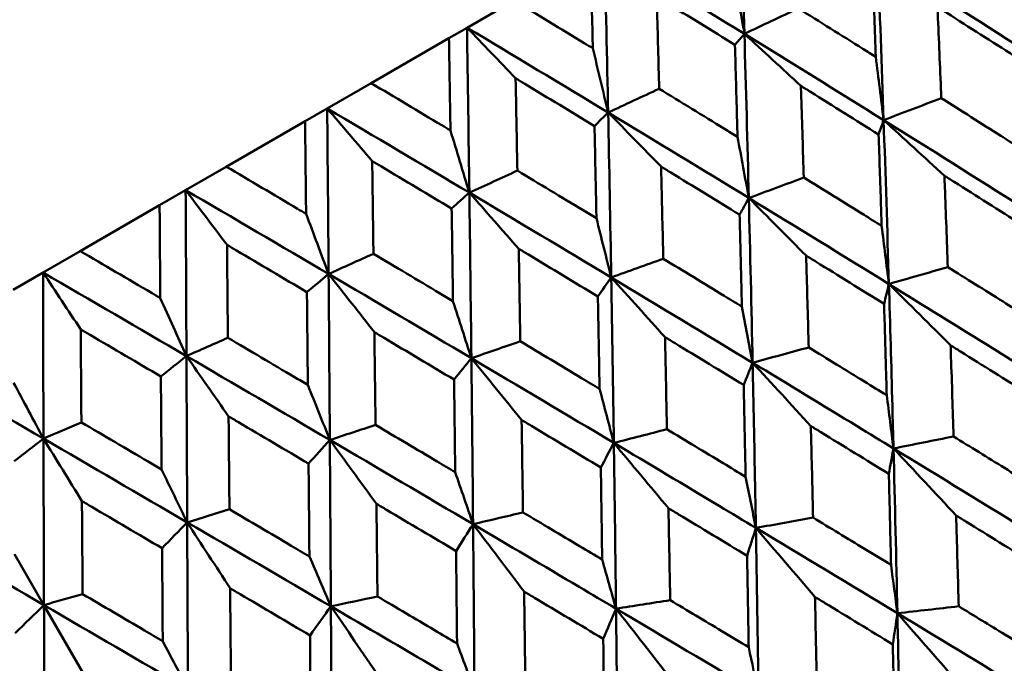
# Model space of a CAD drawing. Header units: millimetres. Extents: x 626 to 2725, y 57 to 2097.
# Tile 55 of 133: x 895.73 to 903.02, y 270.25 to 275.02. Entities that reach past the tile are written whole.
import ezdxf

# ---------------------------------------------------------------- set-up
doc = ezdxf.new("R2010")
doc.units = ezdxf.units.MM
doc.header["$LTSCALE"] = 10
doc.layers.add('Widoczne (ISO)', color=7, linetype='Continuous', lineweight=50)

msp = doc.modelspace()

# ---------------------------------------------------------------- linework, layer by layer
at = {"layer": 'Widoczne (ISO)'}
for p, q in [((899.0425, 274.9573), (899.3909, 275.1584)), ((898.9086, 274.88), (899.0425, 274.9573)), ((898.9086, 274.88), (898.3325, 274.5473)), ((901.0964, 274.9119), (901.0261, 274.8293)), ((898.0072, 274.3595), (898.3325, 274.5473)), ((897.8434, 274.265), (898.0072, 274.3595)), ((897.8434, 274.265), (897.2604, 273.9283)), ((896.9593, 273.7545), (897.2604, 273.9283)), ((896.7664, 273.6431), (896.9593, 273.7545)), ((896.7664, 273.6431), (896.1787, 273.3038)), ((895.9031, 273.1447), (896.1787, 273.3038)), ((895.6817, 273.0169), (895.9031, 273.1447)), ((895.6932, 271.0596), (895.9102, 270.6837)), ((896.201, 270.1799), (895.9102, 270.6837))]:
    msp.add_line(p, q, dxfattribs=at)
msp.add_circle((880.3266, 297.6753), 50, dxfattribs=at)
for points in [[(901.0595, 276.1217), (901.0725, 275.7191), (901.0848, 275.3158), (901.0964, 274.9119)], [(900.0613, 275.5454), (900.4072, 275.335), (900.7523, 275.1238), (901.0964, 274.9119)], [(900.0613, 275.5454), (900.0706, 275.1407), (900.0793, 274.7353), (900.0874, 274.3293)], [(902.0828, 275.4814), (902.0985, 275.0793), (902.1133, 274.6764), (902.1272, 274.2731)], [(902.0828, 275.4814), (902.4233, 275.2668), (902.7627, 275.0514), (903.1009, 274.8352)], [(901.0087, 275.4024), (901.0381, 275.2387), (901.0674, 275.0752), (901.0964, 274.9119)], [(901.0964, 274.9119), (901.2293, 274.9746), (901.3621, 275.0373), (901.495, 275.1)], [(899.0425, 274.9573), (899.3915, 274.7486), (899.7398, 274.5393), (900.0874, 274.3293)], [(899.4023, 274.5828), (899.2822, 274.708), (899.1623, 274.8328), (899.0425, 274.9573)], [(899.0425, 274.9573), (899.0487, 274.5507), (899.0544, 274.1436), (899.0598, 273.7361)], [(901.5143, 274.5266), (901.3749, 274.6555), (901.2356, 274.7839), (901.0964, 274.9119)], [(901.0964, 274.9119), (901.108, 274.5074), (901.1188, 274.1023), (901.129, 273.6967)], [(901.0964, 274.9119), (901.441, 274.6996), (901.7846, 274.4867), (902.1272, 274.2731)], [(899.9738, 274.8049), (900.0119, 274.6462), (900.0497, 274.4876), (900.0874, 274.3293)], [(902.0693, 274.7408), (902.0888, 274.5847), (902.1081, 274.4288), (902.1272, 274.2731)], [(900.0874, 274.3293), (900.2133, 274.388), (900.3392, 274.4467), (900.4651, 274.5054)], [(902.1272, 274.2731), (902.2696, 274.3272), (902.4119, 274.3814), (902.5543, 274.4355)], [(898.0072, 274.3595), (898.3586, 274.1523), (898.7095, 273.9444), (899.0598, 273.7361)], [(898.3404, 273.9697), (898.2292, 274.1), (898.1181, 274.23), (898.0072, 274.3595)], [(898.0072, 274.3595), (898.0109, 273.9515), (898.0144, 273.5431), (898.0177, 273.1344)], [(900.0874, 274.3293), (900.0538, 274.2959), (900.0202, 274.2625), (899.9865, 274.2291)], [(900.4795, 273.9291), (900.3487, 274.063), (900.218, 274.1964), (900.0874, 274.3293)], [(900.0874, 274.3293), (900.0955, 273.9229), (900.1031, 273.5159), (900.1102, 273.1085)], [(900.0874, 274.3293), (900.4354, 274.1191), (900.7826, 273.9082), (901.129, 273.6967)], [(902.1272, 274.2731), (902.1148, 274.2378), (902.1023, 274.2026), (902.0898, 274.1673)], [(902.5771, 273.8612), (902.4271, 273.999), (902.2771, 274.1363), (902.1272, 274.2731)], [(902.1272, 274.2731), (902.1411, 273.8692), (902.1542, 273.4648), (902.1663, 273.0599)], [(902.1272, 274.2731), (902.4702, 274.0592), (902.8121, 273.8446), (903.1529, 273.6295)], [(898.9199, 274.1964), (898.9667, 274.0428), (899.0134, 273.8893), (899.0598, 273.7361)], [(901.0455, 274.1497), (901.0735, 273.9985), (901.1013, 273.8475), (901.129, 273.6967)], [(899.0598, 273.7361), (899.1783, 273.7905), (899.2967, 273.8449), (899.4152, 273.8992)], [(901.129, 273.6967), (901.2646, 273.747), (901.4003, 273.7973), (901.536, 273.8476)], [(896.9593, 273.7545), (897.3125, 273.5483), (897.6653, 273.3416), (898.0177, 273.1344)], [(897.2657, 273.3492), (897.1634, 273.4847), (897.0613, 273.6198), (896.9593, 273.7545)], [(896.9593, 273.7545), (896.9613, 273.3456), (896.9633, 272.9362), (896.9652, 272.5267)], [(899.0598, 273.7361), (899.0162, 273.6969), (898.9725, 273.6577), (898.9288, 273.6185)], [(899.4256, 273.3206), (899.3035, 273.4595), (899.1816, 273.598), (899.0598, 273.7361)], [(899.0598, 273.7361), (899.0652, 273.328), (899.0702, 272.9195), (899.0748, 272.5107)], [(899.0598, 273.7361), (899.4106, 273.5274), (899.7607, 273.3182), (900.1102, 273.1085)], [(901.129, 273.6967), (901.1063, 273.6556), (901.0836, 273.6144), (901.0609, 273.5733)], [(901.5534, 273.2701), (901.4118, 273.4128), (901.2703, 273.555), (901.129, 273.6967)], [(901.129, 273.6967), (901.1391, 273.2907), (901.1486, 272.8842), (901.1573, 272.4773)], [(901.129, 273.6967), (901.4757, 273.485), (901.8215, 273.2727), (902.1663, 273.0599)], [(897.8511, 273.5793), (897.9068, 273.4308), (897.9623, 273.2825), (898.0177, 273.1344)], [(900.0006, 273.5465), (900.0373, 273.4003), (900.0738, 273.2543), (900.1102, 273.1085)], [(902.1125, 273.4904), (902.1306, 273.3468), (902.1486, 273.2033), (902.1663, 273.0599)], [(898.0177, 273.1344), (898.1283, 273.1842), (898.2388, 273.2341), (898.3494, 273.2839)], [(900.1102, 273.1085), (900.2386, 273.1546), (900.3671, 273.2008), (900.4956, 273.2469)], [(902.1663, 273.0599), (902.3117, 273.1017), (902.4571, 273.1435), (902.6025, 273.1853)], [(895.9031, 273.1447), (896.2574, 272.9391), (896.6114, 272.7331), (896.9652, 272.5267)], [(896.1824, 272.7238), (896.0891, 272.8645), (895.996, 273.0048), (895.9031, 273.1447)], [(895.9031, 273.1447), (895.9041, 272.7352), (895.9052, 272.3253), (895.9063, 271.9154)], [(898.0177, 273.1344), (897.9642, 273.0895), (897.9107, 273.0446), (897.8572, 272.9997)], [(898.3567, 272.7035), (898.2436, 272.8476), (898.1305, 272.9912), (898.0177, 273.1344)], [(898.0177, 273.1344), (898.021, 272.7251), (898.024, 272.3155), (898.0269, 271.9057)], [(898.0177, 273.1344), (898.3705, 272.9269), (898.7229, 272.719), (899.0748, 272.5107)], [(900.1102, 273.1085), (900.0773, 273.0615), (900.0445, 273.0145), (900.0117, 272.9675)], [(900.5085, 272.6668), (900.3756, 272.8145), (900.2428, 272.9618), (900.1102, 273.1085)], [(900.1102, 273.1085), (900.1172, 272.7007), (900.1237, 272.2925), (900.1296, 271.884)], [(900.1102, 273.1085), (900.46, 272.8986), (900.809, 272.6882), (901.1573, 272.4773)], [(902.1663, 273.0599), (902.1544, 273.0109), (902.1425, 272.9619), (902.1305, 272.9128)], [(902.623, 272.6063), (902.4707, 272.7581), (902.3185, 272.9093), (902.1663, 273.0599)], [(896.7716, 272.9561), (896.8362, 272.8127), (896.9008, 272.6696), (896.9652, 272.5267)], [(898.9387, 272.9334), (898.9842, 272.7923), (899.0296, 272.6514), (899.0748, 272.5107)], [(901.0777, 272.893), (901.1043, 272.7543), (901.1309, 272.6157), (901.1573, 272.4773)], [(896.9652, 272.5267), (897.0674, 272.5718), (897.1697, 272.6168), (897.272, 272.6619)], [(899.0748, 272.5107), (899.1956, 272.5524), (899.3164, 272.5941), (899.4372, 272.6358)], [(901.1573, 272.4773), (901.2957, 272.5151), (901.4342, 272.5529), (901.5726, 272.5907)], [(894.8428, 272.5325), (895.1973, 272.3271), (895.5519, 272.1214), (895.9063, 271.9154)], [(896.9652, 272.5267), (896.902, 272.4763), (896.8389, 272.4258), (896.7758, 272.3754)], [(897.2772, 272.0803), (897.173, 272.2295), (897.069, 272.3783), (896.9652, 272.5267)], [(896.9652, 272.5267), (896.967, 272.1166), (896.9689, 271.7063), (896.9706, 271.2959)], [(896.9652, 272.5267), (897.3194, 272.32), (897.6733, 272.113), (898.0269, 271.9057)], [(899.0748, 272.5107), (899.032, 272.458), (898.9892, 272.4053), (898.9465, 272.3525)], [(899.4466, 272.0537), (899.3225, 272.2065), (899.1985, 272.3589), (899.0748, 272.5107)], [(899.0748, 272.5107), (899.0793, 272.1015), (899.0835, 271.692), (899.0874, 271.2823)], [(899.0748, 272.5107), (899.427, 272.3022), (899.7786, 272.0933), (900.1296, 271.884)], [(901.1573, 272.4773), (901.1352, 272.4224), (901.1131, 272.3675), (901.0909, 272.3126)], [(901.5882, 272.0088), (901.4444, 272.1655), (901.3008, 272.3217), (901.1573, 272.4773)], [(895.6856, 272.3291), (895.7593, 272.191), (895.8329, 272.0531), (895.9063, 271.9154)], [(897.864, 272.3129), (897.9184, 272.177), (897.9727, 272.0412), (898.0269, 271.9057)], [(900.0238, 272.2845), (900.0592, 272.1508), (900.0944, 272.0173), (900.1296, 271.884)], [(902.1501, 272.2365), (902.167, 272.1052), (902.1837, 271.974), (902.2003, 271.843)], [(895.9063, 271.9154), (895.9999, 271.9554), (896.0935, 271.9955), (896.1871, 272.0355)], [(898.0269, 271.9057), (898.1396, 271.9428), (898.2523, 271.9798), (898.3651, 272.0168)], [(900.1296, 271.884), (900.2606, 271.9175), (900.3917, 271.951), (900.5228, 271.9846)], [(902.2003, 271.843), (902.3486, 271.8724), (902.4971, 271.9018), (902.6455, 271.9312)], [(895.9063, 271.9154), (895.8339, 271.8596), (895.7614, 271.8038), (895.689, 271.7479)], [(896.1912, 271.4533), (896.0961, 271.6077), (896.0011, 271.7618), (895.9063, 271.9154)], [(895.9063, 271.9154), (895.9075, 271.5049), (895.9088, 271.0943), (895.9102, 270.6837)], [(895.9063, 271.9154), (896.2613, 271.7091), (896.6161, 271.5026), (896.9706, 271.2959)], [(898.0269, 271.9057), (897.9744, 271.8474), (897.9219, 271.789), (897.8694, 271.7307)], [(898.3719, 271.4333), (898.2567, 271.5912), (898.1417, 271.7487), (898.0269, 271.9057)], [(898.0269, 271.9057), (898.0297, 271.4955), (898.0323, 271.085), (898.0347, 270.6745)], [(898.0269, 271.9057), (898.3808, 271.6982), (898.7343, 271.4904), (899.0874, 271.2823)], [(900.1296, 271.884), (900.0975, 271.8233), (900.0653, 271.7626), (900.0332, 271.7019)], [(900.5342, 271.4003), (900.3992, 271.5621), (900.2643, 271.7233), (900.1296, 271.884)], [(902.2003, 271.843), (902.1887, 271.7801), (902.1772, 271.7172), (902.1657, 271.6542)], [(902.6637, 271.3469), (902.5092, 271.5129), (902.3547, 271.6782), (902.2003, 271.843)], [(902.2003, 271.843), (902.2107, 271.437), (902.2203, 271.0303), (902.229, 270.6232)], [(902.2003, 271.843), (902.547, 271.6311), (902.8931, 271.4188), (903.2383, 271.2059)], [(896.7807, 271.6875), (896.8442, 271.5567), (896.9075, 271.4262), (896.9706, 271.2959)], [(898.9549, 271.6674), (898.9992, 271.5389), (899.0433, 271.4105), (899.0874, 271.2823)], [(901.1052, 271.6332), (901.1307, 271.5069), (901.156, 271.3807), (901.1813, 271.2547)], [(896.9706, 271.2959), (897.0749, 271.328), (897.1791, 271.3602), (897.2834, 271.3923)], [(899.0874, 271.2823), (899.2106, 271.3113), (899.3338, 271.3403), (899.457, 271.3692)], [(894.8454, 271.3029), (895.2003, 271.0966), (895.5553, 270.8902), (895.9102, 270.6837)], [(896.9706, 271.2959), (896.9087, 271.2321), (896.8467, 271.1683), (896.7848, 271.1045)], [(897.2886, 270.8078), (897.1824, 270.971), (897.0764, 271.1337), (896.9706, 271.2959)], [(896.9706, 271.2959), (896.9724, 270.885), (896.9741, 270.4741), (896.9758, 270.0632)], [(896.9706, 271.2959), (897.3256, 271.089), (897.6803, 270.8818), (898.0347, 270.6745)], [(899.0874, 271.2823), (899.0454, 271.2159), (899.0035, 271.1496), (898.9616, 271.0832)], [(899.4654, 270.7832), (899.3392, 270.9501), (899.2132, 271.1164), (899.0874, 271.2823)], [(901.1813, 271.2547), (901.3225, 271.28), (901.4638, 271.3053), (901.6051, 271.3306)], [(901.1813, 271.2547), (901.1597, 271.186), (901.1381, 271.1172), (901.1164, 271.0484)], [(901.6188, 270.7436), (901.4729, 270.9146), (901.327, 271.0849), (901.1813, 271.2547)], [(901.1813, 271.2547), (901.1886, 270.8468), (901.1952, 270.4385), (901.2011, 270.0297)], [(901.1813, 271.2547), (901.5311, 271.0446), (901.8804, 270.8341), (902.229, 270.6232)], [(897.8754, 271.0441), (897.9286, 270.9208), (897.9817, 270.7976), (898.0347, 270.6745)], [(900.0433, 271.0201), (900.0776, 270.8989), (900.1117, 270.7778), (900.1457, 270.6568)], [(902.1821, 270.98), (902.1979, 270.8609), (902.2135, 270.742), (902.229, 270.6232)], [(895.9102, 270.6837), (896.0056, 270.7107), (896.101, 270.7377), (896.1964, 270.7648)], [(898.0347, 270.6745), (898.1496, 270.6988), (898.2646, 270.723), (898.3796, 270.7472)], [(900.1457, 270.6568), (900.2794, 270.6777), (900.4131, 270.6986), (900.5468, 270.7196)], [(895.9102, 270.6837), (895.8391, 270.6146), (895.768, 270.5455), (895.6969, 270.4763)], [(895.9102, 270.6837), (895.9116, 270.2726), (895.9131, 269.8615), (895.9148, 269.4506)], [(895.9102, 270.6837), (896.2655, 270.4769), (896.6207, 270.2701), (896.9758, 270.0632)], [(898.0347, 270.6745), (897.9832, 270.6027), (897.9317, 270.5308), (897.8802, 270.4589)], [(898.3859, 270.16), (898.2686, 270.332), (898.1516, 270.5035), (898.0347, 270.6745)], [(900.1457, 270.6568), (900.1142, 270.5824), (900.0827, 270.5079), (900.0512, 270.4334)], [(900.5569, 270.1305), (900.4197, 270.3065), (900.2826, 270.482), (900.1457, 270.6568)], [(900.1457, 270.6568), (900.1506, 270.2476), (900.1549, 269.8379), (900.1587, 269.4279)], [(900.1457, 270.6568), (900.4979, 270.4481), (900.8498, 270.2391), (901.2011, 270.0297)], [(902.229, 270.6232), (902.2178, 270.5463), (902.2065, 270.4694), (902.1952, 270.3925)], [(902.229, 270.6232), (902.3804, 270.6402), (902.5319, 270.6573), (902.6833, 270.6743)], [(902.6994, 270.0841), (902.5425, 270.2645), (902.3857, 270.4442), (902.229, 270.6232)], [(902.229, 270.6232), (902.2377, 270.2164), (902.2456, 269.8091), (902.2526, 269.4015)], [(902.229, 270.6232), (902.5773, 270.4125), (902.925, 270.2014), (903.2718, 269.9899)], [(896.7895, 270.4172), (896.8517, 270.299), (896.9138, 270.181), (896.9758, 270.0632)], [(898.9686, 270.3996), (899.0118, 270.2835), (899.0548, 270.1675), (899.0977, 270.0517)], [(901.1282, 270.3715), (901.1526, 270.2574), (901.1769, 270.1435), (901.2011, 270.0297)]]:
    msp.add_open_spline(points, degree=3, dxfattribs=at)
for points, knots in [([(899.9738, 274.8049), (899.9733, 274.8294), (899.9727, 274.854), (899.9675, 275.081), (899.9627, 275.2834), (899.9577, 275.4857)], [0.05393723, 0.05393723, 0.05393723, 0.05393723, 0.06137399, 0.06137399, 0.12273355, 0.12273355, 0.12273355, 0.12273355]), ([(902.0693, 274.7408), (902.0679, 274.7786), (902.0665, 274.8164), (902.0581, 275.0418), (902.0509, 275.2293), (902.0435, 275.4167)], [0.04993807, 0.04993807, 0.04993807, 0.04993807, 0.0614821, 0.0614821, 0.11877783, 0.11877783, 0.11877783, 0.11877783]), ([(899.3909, 275.1584), (899.5644, 275.0535), (899.7377, 274.9484), (899.9318, 274.8304), (899.9528, 274.8177), (899.9738, 274.8049)], [0, 0, 0, 0, 0.06135239, 0.06135239, 0.06879633, 0.06879633, 0.06879633, 0.06879633]), ([(901.0261, 274.8293), (900.8559, 274.9346), (900.6854, 275.0396), (900.4922, 275.1584), (900.4697, 275.1722), (900.4472, 275.186)], [0.00523804, 0.00523804, 0.00523804, 0.00523804, 0.06606705, 0.06606705, 0.07409033, 0.07409033, 0.07409033, 0.07409033]), ([(900.4472, 275.186), (900.4479, 275.1596), (900.4486, 275.1333), (900.4547, 274.9065), (900.46, 274.706), (900.4651, 274.5054)], [0.05804162, 0.05804162, 0.05804162, 0.05804162, 0.06605559, 0.06605559, 0.12689392, 0.12689392, 0.12689392, 0.12689392]), ([(901.495, 275.1), (901.6546, 275.0005), (901.8139, 274.9009), (902.0051, 274.781), (902.0372, 274.7609), (902.0693, 274.7408)], [0.00418374, 0.00418374, 0.00418374, 0.00418374, 0.06147247, 0.06147247, 0.07302352, 0.07302352, 0.07302352, 0.07302352]), ([(902.526, 275.1107), (902.5272, 275.0831), (902.5284, 275.0555), (902.538, 274.8306), (902.5463, 274.6331), (902.5543, 274.4355)], [0.06241522, 0.06241522, 0.06241522, 0.06241522, 0.0708546, 0.0708546, 0.13127416, 0.13127416, 0.13127416, 0.13127416]), ([(903.0946, 274.7474), (902.9286, 274.8539), (902.7624, 274.9601), (902.5726, 275.081), (902.5493, 275.0958), (902.526, 275.1107)], [0.01044349, 0.01044349, 0.01044349, 0.01044349, 0.07085106, 0.07085106, 0.07930241, 0.07930241, 0.07930241, 0.07930241]), ([(898.9199, 274.1964), (898.9195, 274.2211), (898.9191, 274.2457), (898.9155, 274.4736), (898.9121, 274.6768), (898.9086, 274.88)], [0.05393723, 0.05393723, 0.05393723, 0.05393723, 0.06137399, 0.06137399, 0.12273355, 0.12273355, 0.12273355, 0.12273355]), ([(901.0455, 274.1497), (901.0445, 274.1877), (901.0434, 274.2257), (901.0371, 274.4524), (901.0317, 274.6409), (901.0261, 274.8293)], [0.04993807, 0.04993807, 0.04993807, 0.04993807, 0.0614821, 0.0614821, 0.11877783, 0.11877783, 0.11877783, 0.11877783]), ([(899.9865, 274.2291), (899.8147, 274.3334), (899.6427, 274.4376), (899.4477, 274.5553), (899.425, 274.5691), (899.4023, 274.5828)], [0.00523804, 0.00523804, 0.00523804, 0.00523804, 0.06606705, 0.06606705, 0.07409033, 0.07409033, 0.07409033, 0.07409033]), ([(899.4023, 274.5828), (899.4028, 274.5563), (899.4033, 274.5298), (899.4077, 274.302), (899.4115, 274.1007), (899.4152, 273.8992)], [0.05804162, 0.05804162, 0.05804162, 0.05804162, 0.06605559, 0.06605559, 0.12689392, 0.12689392, 0.12689392, 0.12689392]), ([(898.3325, 274.5473), (898.5073, 274.4432), (898.6819, 274.3389), (898.8776, 274.2218), (898.8987, 274.2091), (898.9199, 274.1964)], [0, 0, 0, 0, 0.06135239, 0.06135239, 0.06879633, 0.06879633, 0.06879633, 0.06879633]), ([(900.4651, 274.5054), (900.6263, 274.4069), (900.7874, 274.3082), (900.9807, 274.1896), (901.0131, 274.1696), (901.0455, 274.1497)], [0.00418374, 0.00418374, 0.00418374, 0.00418374, 0.06147247, 0.06147247, 0.07302352, 0.07302352, 0.07302352, 0.07302352]), ([(901.5143, 274.5266), (901.5152, 274.4988), (901.5161, 274.4711), (901.5235, 274.2449), (901.5298, 274.0463), (901.536, 273.8476)], [0.06241522, 0.06241522, 0.06241522, 0.06241522, 0.0708546, 0.0708546, 0.13127416, 0.13127416, 0.13127416, 0.13127416]), ([(902.0898, 274.1673), (901.9218, 274.2726), (901.7536, 274.3776), (901.5615, 274.4972), (901.5379, 274.5119), (901.5143, 274.5266)], [0.01044349, 0.01044349, 0.01044349, 0.01044349, 0.07085106, 0.07085106, 0.07930241, 0.07930241, 0.07930241, 0.07930241]), ([(902.5543, 274.4355), (902.7015, 274.3426), (902.8485, 274.2496), (903.0383, 274.1291), (903.0813, 274.1018), (903.1242, 274.0745)], [0.00838421, 0.00838421, 0.00838421, 0.00838421, 0.06155515, 0.06155515, 0.07712864, 0.07712864, 0.07712864, 0.07712864]), ([(897.8511, 273.5793), (897.8508, 273.604), (897.8505, 273.6288), (897.848, 273.8574), (897.8458, 274.0612), (897.8434, 274.265)], [0.05393723, 0.05393723, 0.05393723, 0.05393723, 0.06137399, 0.06137399, 0.12273355, 0.12273355, 0.12273355, 0.12273355]), ([(900.0006, 273.5465), (899.9999, 273.5846), (899.9991, 273.6228), (899.9945, 273.8504), (899.9906, 274.0398), (899.9865, 274.2291)], [0.04993807, 0.04993807, 0.04993807, 0.04993807, 0.0614821, 0.0614821, 0.11877783, 0.11877783, 0.11877783, 0.11877783]), ([(902.1125, 273.4904), (902.1109, 273.5416), (902.1092, 273.5927), (902.1018, 273.8184), (902.0959, 273.9929), (902.0898, 274.1673)], [0.04598621, 0.04598621, 0.04598621, 0.04598621, 0.06155279, 0.06155279, 0.11473062, 0.11473062, 0.11473062, 0.11473062]), ([(897.2604, 273.9283), (897.4361, 273.8247), (897.6117, 273.721), (897.8085, 273.6045), (897.8298, 273.5919), (897.8511, 273.5793)], [0, 0, 0, 0, 0.06135239, 0.06135239, 0.06879633, 0.06879633, 0.06879633, 0.06879633]), ([(898.9288, 273.6185), (898.7557, 273.722), (898.5825, 273.8255), (898.3862, 273.9424), (898.3633, 273.9561), (898.3404, 273.9697)], [0.00523804, 0.00523804, 0.00523804, 0.00523804, 0.06606705, 0.06606705, 0.07409033, 0.07409033, 0.07409033, 0.07409033]), ([(898.3404, 273.9697), (898.3408, 273.9431), (898.3411, 273.9165), (898.3442, 273.688), (898.3468, 273.486), (898.3494, 273.2839)], [0.05804162, 0.05804162, 0.05804162, 0.05804162, 0.06605559, 0.06605559, 0.12689392, 0.12689392, 0.12689392, 0.12689392]), ([(899.4152, 273.8992), (899.5778, 273.8015), (899.7402, 273.7037), (899.9352, 273.586), (899.9679, 273.5662), (900.0006, 273.5465)], [0.00418374, 0.00418374, 0.00418374, 0.00418374, 0.06147247, 0.06147247, 0.07302352, 0.07302352, 0.07302352, 0.07302352]), ([(900.4795, 273.9291), (900.4801, 273.9012), (900.4808, 273.8734), (900.4863, 273.6461), (900.491, 273.4465), (900.4956, 273.2469)], [0.06241522, 0.06241522, 0.06241522, 0.06241522, 0.0708546, 0.0708546, 0.13127416, 0.13127416, 0.13127416, 0.13127416]), ([(901.0609, 273.5733), (900.8911, 273.6775), (900.7211, 273.7816), (900.5271, 273.9), (900.5033, 273.9146), (900.4795, 273.9291)], [0.01044349, 0.01044349, 0.01044349, 0.01044349, 0.07085106, 0.07085106, 0.07930241, 0.07930241, 0.07930241, 0.07930241]), ([(901.536, 273.8476), (901.6848, 273.7556), (901.8335, 273.6636), (902.0256, 273.5444), (902.069, 273.5174), (902.1125, 273.4904)], [0.00838421, 0.00838421, 0.00838421, 0.00838421, 0.06155515, 0.06155515, 0.07712864, 0.07712864, 0.07712864, 0.07712864]), ([(902.5771, 273.8612), (902.5782, 273.8326), (902.5793, 273.8041), (902.588, 273.5789), (902.5953, 273.3822), (902.6025, 273.1853)], [0.06686277, 0.06686277, 0.06686277, 0.06686277, 0.07557848, 0.07557848, 0.13558897, 0.13558897, 0.13558897, 0.13558897]), ([(903.1479, 273.5002), (902.9821, 273.6054), (902.8161, 273.7105), (902.6256, 273.8307), (902.6013, 273.8459), (902.5771, 273.8612)], [0.01556037, 0.01556037, 0.01556037, 0.01556037, 0.07555527, 0.07555527, 0.08428623, 0.08428623, 0.08428623, 0.08428623]), ([(896.7716, 272.9561), (896.7714, 272.9808), (896.7712, 273.0056), (896.7695, 273.2347), (896.7679, 273.4389), (896.7664, 273.6431)], [0.05393723, 0.05393723, 0.05393723, 0.05393723, 0.06137399, 0.06137399, 0.12273355, 0.12273355, 0.12273355, 0.12273355]), ([(898.9387, 272.9334), (898.9382, 272.9717), (898.9377, 273.01), (898.9344, 273.2384), (898.9317, 273.4285), (898.9288, 273.6185)], [0.04993807, 0.04993807, 0.04993807, 0.04993807, 0.0614821, 0.0614821, 0.11877783, 0.11877783, 0.11877783, 0.11877783]), ([(901.0777, 272.893), (901.0765, 272.9444), (901.0752, 272.9957), (901.0697, 273.2226), (901.0654, 273.3979), (901.0609, 273.5733)], [0.04598621, 0.04598621, 0.04598621, 0.04598621, 0.06155279, 0.06155279, 0.11473062, 0.11473062, 0.11473062, 0.11473062]), ([(897.8572, 272.9997), (897.6831, 273.1028), (897.509, 273.2057), (897.3117, 273.3221), (897.2887, 273.3356), (897.2657, 273.3492)], [0.00523804, 0.00523804, 0.00523804, 0.00523804, 0.06606705, 0.06606705, 0.07409033, 0.07409033, 0.07409033, 0.07409033]), ([(897.2657, 273.3492), (897.2659, 273.3225), (897.2662, 273.2959), (897.2683, 273.0668), (897.2701, 272.8643), (897.272, 272.6619)], [0.05804162, 0.05804162, 0.05804162, 0.05804162, 0.06605559, 0.06605559, 0.12689392, 0.12689392, 0.12689392, 0.12689392]), ([(899.4256, 273.3206), (899.426, 273.2927), (899.4265, 273.2647), (899.4305, 273.0365), (899.4339, 272.8362), (899.4372, 272.6358)], [0.06241522, 0.06241522, 0.06241522, 0.06241522, 0.0708546, 0.0708546, 0.13127416, 0.13127416, 0.13127416, 0.13127416]), ([(900.0117, 272.9675), (899.8405, 273.0709), (899.6691, 273.1742), (899.4736, 273.2918), (899.4496, 273.3062), (899.4256, 273.3206)], [0.01044349, 0.01044349, 0.01044349, 0.01044349, 0.07085106, 0.07085106, 0.07930241, 0.07930241, 0.07930241, 0.07930241]), ([(896.1787, 273.3038), (896.355, 273.2005), (896.5313, 273.0972), (896.7288, 272.9812), (896.7502, 272.9686), (896.7716, 272.9561)], [0, 0, 0, 0, 0.06135239, 0.06135239, 0.06879633, 0.06879633, 0.06879633, 0.06879633]), ([(898.3494, 273.2839), (898.513, 273.1868), (898.6765, 273.0895), (898.8728, 272.9726), (898.9058, 272.953), (898.9387, 272.9334)], [0.00418374, 0.00418374, 0.00418374, 0.00418374, 0.06147247, 0.06147247, 0.07302352, 0.07302352, 0.07302352, 0.07302352]), ([(900.4956, 273.2469), (900.6458, 273.1557), (900.7959, 273.0645), (900.9899, 272.9465), (901.0338, 272.9197), (901.0777, 272.893)], [0.00838421, 0.00838421, 0.00838421, 0.00838421, 0.06155515, 0.06155515, 0.07712864, 0.07712864, 0.07712864, 0.07712864]), ([(901.5534, 273.2701), (901.5542, 273.2414), (901.555, 273.2127), (901.5616, 272.9863), (901.5672, 272.7886), (901.5726, 272.5907)], [0.06686277, 0.06686277, 0.06686277, 0.06686277, 0.07557848, 0.07557848, 0.13558897, 0.13558897, 0.13558897, 0.13558897]), ([(902.1305, 272.9128), (901.9628, 273.017), (901.7949, 273.1209), (901.6023, 273.2399), (901.5778, 273.255), (901.5534, 273.2701)], [0.01556037, 0.01556037, 0.01556037, 0.01556037, 0.07555527, 0.07555527, 0.08428623, 0.08428623, 0.08428623, 0.08428623]), ([(902.6025, 273.1853), (902.7389, 273.1001), (902.8752, 273.0149), (903.0656, 272.8956), (903.1197, 272.8616), (903.1739, 272.8276)], [0.01259731, 0.01259731, 0.01259731, 0.01259731, 0.06159863, 0.06159863, 0.08110666, 0.08110666, 0.08110666, 0.08110666]), ([(902.1663, 273.0599), (902.1754, 272.7591), (902.1839, 272.4581), (902.1948, 272.0523), (902.1976, 271.9476), (902.2003, 271.843)], [0.3692784, 0.3692784, 0.3692784, 0.3692784, 0.4608442, 0.4608442, 0.492629, 0.492629, 0.492629, 0.492629]), ([(902.1663, 273.0599), (902.4225, 272.9018), (902.6782, 272.7434), (903.0217, 272.5297), (903.1102, 272.4746), (903.1986, 272.4194)], [0.3692784, 0.3692784, 0.3692784, 0.3692784, 0.4608442, 0.4608442, 0.492629, 0.492629, 0.492629, 0.492629]), ([(897.864, 272.3129), (897.8636, 272.3513), (897.8633, 272.3897), (897.8611, 272.6187), (897.8592, 272.8092), (897.8572, 272.9997)], [0.04993807, 0.04993807, 0.04993807, 0.04993807, 0.0614821, 0.0614821, 0.11877783, 0.11877783, 0.11877783, 0.11877783]), ([(900.0238, 272.2845), (900.0229, 272.3361), (900.022, 272.3876), (900.0181, 272.6154), (900.0149, 272.7915), (900.0117, 272.9675)], [0.04598621, 0.04598621, 0.04598621, 0.04598621, 0.06155279, 0.06155279, 0.11473062, 0.11473062, 0.11473062, 0.11473062]), ([(902.1501, 272.2365), (902.1483, 272.3007), (902.1465, 272.3649), (902.1401, 272.5904), (902.1354, 272.7517), (902.1305, 272.9128)], [0.04208868, 0.04208868, 0.04208868, 0.04208868, 0.06158988, 0.06158988, 0.11059803, 0.11059803, 0.11059803, 0.11059803]), ([(896.7758, 272.3754), (896.6012, 272.4781), (896.4264, 272.5807), (896.2285, 272.6967), (896.2055, 272.7103), (896.1824, 272.7238)], [0.00523804, 0.00523804, 0.00523804, 0.00523804, 0.06606705, 0.06606705, 0.07409033, 0.07409033, 0.07409033, 0.07409033]), ([(896.1824, 272.7238), (896.1826, 272.6971), (896.1828, 272.6704), (896.1843, 272.441), (896.1857, 272.2382), (896.1871, 272.0355)], [0.05804162, 0.05804162, 0.05804162, 0.05804162, 0.06605559, 0.06605559, 0.12689392, 0.12689392, 0.12689392, 0.12689392]), ([(897.272, 272.6619), (897.4363, 272.5651), (897.6005, 272.4683), (897.7978, 272.3519), (897.8309, 272.3324), (897.864, 272.3129)], [0.00418374, 0.00418374, 0.00418374, 0.00418374, 0.06147247, 0.06147247, 0.07302352, 0.07302352, 0.07302352, 0.07302352]), ([(898.3567, 272.7035), (898.3571, 272.6755), (898.3574, 272.6474), (898.3602, 272.4186), (898.3627, 272.2177), (898.3651, 272.0168)], [0.06241522, 0.06241522, 0.06241522, 0.06241522, 0.0708546, 0.0708546, 0.13127416, 0.13127416, 0.13127416, 0.13127416]), ([(898.9465, 272.3525), (898.7742, 272.4553), (898.6017, 272.5579), (898.405, 272.6748), (898.3809, 272.6892), (898.3567, 272.7035)], [0.01044349, 0.01044349, 0.01044349, 0.01044349, 0.07085106, 0.07085106, 0.07930241, 0.07930241, 0.07930241, 0.07930241]), ([(900.5085, 272.6668), (900.5091, 272.638), (900.5097, 272.6092), (900.5146, 272.3818), (900.5187, 272.1832), (900.5228, 271.9846)], [0.06686277, 0.06686277, 0.06686277, 0.06686277, 0.07557848, 0.07557848, 0.13558897, 0.13558897, 0.13558897, 0.13558897]), ([(901.0909, 272.3126), (900.9217, 272.4158), (900.7522, 272.5189), (900.5578, 272.6369), (900.5332, 272.6519), (900.5085, 272.6668)], [0.01556037, 0.01556037, 0.01556037, 0.01556037, 0.07555527, 0.07555527, 0.08428623, 0.08428623, 0.08428623, 0.08428623]), ([(899.4372, 272.6358), (899.5886, 272.5453), (899.7398, 272.4548), (899.9352, 272.3376), (899.9795, 272.3111), (900.0238, 272.2845)], [0.00838421, 0.00838421, 0.00838421, 0.00838421, 0.06155515, 0.06155515, 0.07712864, 0.07712864, 0.07712864, 0.07712864]), ([(901.5726, 272.5907), (901.7105, 272.5064), (901.8482, 272.4219), (902.0406, 272.3038), (902.0954, 272.2701), (902.1501, 272.2365)], [0.01259731, 0.01259731, 0.01259731, 0.01259731, 0.06159863, 0.06159863, 0.08110666, 0.08110666, 0.08110666, 0.08110666]), ([(902.623, 272.6063), (902.624, 272.5773), (902.625, 272.5484), (902.6327, 272.3235), (902.6392, 272.1274), (902.6455, 271.9312)], [0.07138254, 0.07138254, 0.07138254, 0.07138254, 0.08018544, 0.08018544, 0.13983561, 0.13983561, 0.13983561, 0.13983561]), ([(903.1947, 272.2483), (903.0289, 272.3524), (902.863, 272.4564), (902.6722, 272.5755), (902.6476, 272.5909), (902.623, 272.6063)], [0.02053386, 0.02053386, 0.02053386, 0.02053386, 0.08016461, 0.08016461, 0.08898694, 0.08898694, 0.08898694, 0.08898694]), ([(901.1573, 272.4773), (901.1637, 272.1751), (901.1698, 271.8726), (901.1775, 271.4649), (901.1794, 271.3598), (901.1813, 271.2547)], [0.3692784, 0.3692784, 0.3692784, 0.3692784, 0.4608442, 0.4608442, 0.492629, 0.492629, 0.492629, 0.492629]), ([(901.1573, 272.4773), (901.416, 272.3207), (901.6742, 272.1638), (902.0215, 271.9522), (902.1109, 271.8976), (902.2003, 271.843)], [0.3692784, 0.3692784, 0.3692784, 0.3692784, 0.4608442, 0.4608442, 0.492629, 0.492629, 0.492629, 0.492629]), ([(896.7807, 271.6875), (896.7805, 271.7259), (896.7802, 271.7644), (896.7786, 271.9937), (896.7772, 272.1846), (896.7758, 272.3754)], [0.04993807, 0.04993807, 0.04993807, 0.04993807, 0.0614821, 0.0614821, 0.11877783, 0.11877783, 0.11877783, 0.11877783]), ([(898.9549, 271.6674), (898.9543, 271.7191), (898.9537, 271.7709), (898.951, 271.9993), (898.9488, 272.1759), (898.9465, 272.3525)], [0.04598621, 0.04598621, 0.04598621, 0.04598621, 0.06155279, 0.06155279, 0.11473062, 0.11473062, 0.11473062, 0.11473062]), ([(901.1052, 271.6332), (901.1039, 271.6977), (901.1026, 271.7622), (901.098, 271.9887), (901.0945, 272.1507), (901.0909, 272.3126)], [0.04208868, 0.04208868, 0.04208868, 0.04208868, 0.06158988, 0.06158988, 0.11059803, 0.11059803, 0.11059803, 0.11059803]), ([(897.2772, 272.0803), (897.2775, 272.0522), (897.2777, 272.0241), (897.2798, 271.7948), (897.2816, 271.5936), (897.2834, 271.3923)], [0.06241522, 0.06241522, 0.06241522, 0.06241522, 0.0708546, 0.0708546, 0.13127416, 0.13127416, 0.13127416, 0.13127416]), ([(897.8694, 271.7307), (897.6964, 271.833), (897.5232, 271.9352), (897.3257, 272.0517), (897.3014, 272.066), (897.2772, 272.0803)], [0.01044349, 0.01044349, 0.01044349, 0.01044349, 0.07085106, 0.07085106, 0.07930241, 0.07930241, 0.07930241, 0.07930241]), ([(896.1871, 272.0355), (896.3518, 271.939), (896.5165, 271.8425), (896.7144, 271.7264), (896.7475, 271.7069), (896.7807, 271.6875)], [0.00418374, 0.00418374, 0.00418374, 0.00418374, 0.06147247, 0.06147247, 0.07302352, 0.07302352, 0.07302352, 0.07302352]), ([(898.3651, 272.0168), (898.5172, 271.9268), (898.6693, 271.8367), (898.8659, 271.7202), (898.9104, 271.6938), (898.9549, 271.6674)], [0.00838421, 0.00838421, 0.00838421, 0.00838421, 0.06155515, 0.06155515, 0.07712864, 0.07712864, 0.07712864, 0.07712864]), ([(899.4466, 272.0537), (899.447, 272.0248), (899.4475, 271.9959), (899.451, 271.7678), (899.454, 271.5686), (899.457, 271.3692)], [0.06686277, 0.06686277, 0.06686277, 0.06686277, 0.07557848, 0.07557848, 0.13558897, 0.13558897, 0.13558897, 0.13558897]), ([(900.0332, 271.7019), (899.8627, 271.8044), (899.692, 271.9068), (899.4963, 272.024), (899.4714, 272.0389), (899.4466, 272.0537)], [0.01556037, 0.01556037, 0.01556037, 0.01556037, 0.07555527, 0.07555527, 0.08428623, 0.08428623, 0.08428623, 0.08428623]), ([(901.5882, 272.0088), (901.5889, 271.9797), (901.5897, 271.9507), (901.5955, 271.7247), (901.6004, 271.5277), (901.6051, 271.3306)], [0.07138254, 0.07138254, 0.07138254, 0.07138254, 0.08018544, 0.08018544, 0.13983561, 0.13983561, 0.13983561, 0.13983561]), ([(902.1657, 271.6542), (901.9982, 271.7573), (901.8305, 271.8603), (901.6378, 271.9784), (901.613, 271.9936), (901.5882, 272.0088)], [0.02053386, 0.02053386, 0.02053386, 0.02053386, 0.08016461, 0.08016461, 0.08898694, 0.08898694, 0.08898694, 0.08898694]), ([(900.5228, 271.9846), (900.6618, 271.9009), (900.8007, 271.8171), (900.9947, 271.7), (901.05, 271.6666), (901.1052, 271.6332)], [0.01259731, 0.01259731, 0.01259731, 0.01259731, 0.06159863, 0.06159863, 0.08110666, 0.08110666, 0.08110666, 0.08110666]), ([(902.6455, 271.9312), (902.7708, 271.8538), (902.8961, 271.7764), (903.0865, 271.6584), (903.1518, 271.6179), (903.217, 271.5774)], [0.01681985, 0.01681985, 0.01681985, 0.01681985, 0.06159108, 0.06159108, 0.08495433, 0.08495433, 0.08495433, 0.08495433]), ([(900.1296, 271.884), (900.134, 271.5805), (900.1381, 271.2769), (900.1432, 270.8678), (900.1445, 270.7623), (900.1457, 270.6568)], [0.3692784, 0.3692784, 0.3692784, 0.3692784, 0.4608442, 0.4608442, 0.492629, 0.492629, 0.492629, 0.492629]), ([(900.1296, 271.884), (900.3903, 271.7285), (900.6507, 271.5729), (901.0009, 271.363), (901.0911, 271.3088), (901.1813, 271.2547)], [0.3692784, 0.3692784, 0.3692784, 0.3692784, 0.4608442, 0.4608442, 0.492629, 0.492629, 0.492629, 0.492629]), ([(897.8754, 271.0441), (897.875, 271.096), (897.8745, 271.1478), (897.8726, 271.3767), (897.871, 271.5537), (897.8694, 271.7307)], [0.04598621, 0.04598621, 0.04598621, 0.04598621, 0.06155279, 0.06155279, 0.11473062, 0.11473062, 0.11473062, 0.11473062]), ([(900.0433, 271.0201), (900.0424, 271.0848), (900.0415, 271.1496), (900.0382, 271.3769), (900.0358, 271.5394), (900.0332, 271.7019)], [0.04208868, 0.04208868, 0.04208868, 0.04208868, 0.06158988, 0.06158988, 0.11059803, 0.11059803, 0.11059803, 0.11059803]), ([(902.1821, 270.98), (902.1804, 271.0571), (902.1785, 271.1341), (902.1731, 271.3589), (902.1694, 271.5066), (902.1657, 271.6542)], [0.03825175, 0.03825175, 0.03825175, 0.03825175, 0.06160817, 0.06160817, 0.10638617, 0.10638617, 0.10638617, 0.10638617]), ([(896.1912, 271.4533), (896.1915, 271.4252), (896.1917, 271.397), (896.1933, 271.1675), (896.1949, 270.9662), (896.1964, 270.7648)], [0.06241522, 0.06241522, 0.06241522, 0.06241522, 0.0708546, 0.0708546, 0.13127416, 0.13127416, 0.13127416, 0.13127416]), ([(896.7848, 271.1045), (896.6113, 271.2065), (896.4377, 271.3086), (896.2398, 271.4248), (896.2155, 271.439), (896.1912, 271.4533)], [0.01044349, 0.01044349, 0.01044349, 0.01044349, 0.07085106, 0.07085106, 0.07930241, 0.07930241, 0.07930241, 0.07930241]), ([(898.3719, 271.4333), (898.3722, 271.4043), (898.3725, 271.3753), (898.3751, 271.1466), (898.3774, 270.9469), (898.3796, 270.7472)], [0.06686277, 0.06686277, 0.06686277, 0.06686277, 0.07557848, 0.07557848, 0.13558897, 0.13558897, 0.13558897, 0.13558897]), ([(898.9616, 271.0832), (898.7901, 271.1852), (898.6185, 271.287), (898.4218, 271.4036), (898.3968, 271.4185), (898.3719, 271.4333)], [0.01556037, 0.01556037, 0.01556037, 0.01556037, 0.07555527, 0.07555527, 0.08428623, 0.08428623, 0.08428623, 0.08428623]), ([(897.2834, 271.3923), (897.4361, 271.3026), (897.5887, 271.2128), (897.786, 271.0968), (897.8307, 271.0704), (897.8754, 271.0441)], [0.00838421, 0.00838421, 0.00838421, 0.00838421, 0.06155515, 0.06155515, 0.07712864, 0.07712864, 0.07712864, 0.07712864]), ([(899.457, 271.3692), (899.5969, 271.2861), (899.7367, 271.2028), (899.9321, 271.0864), (899.9877, 271.0533), (900.0433, 271.0201)], [0.01259731, 0.01259731, 0.01259731, 0.01259731, 0.06159863, 0.06159863, 0.08110666, 0.08110666, 0.08110666, 0.08110666]), ([(900.5342, 271.4003), (900.5348, 271.3711), (900.5354, 271.342), (900.5396, 271.1151), (900.5433, 270.9174), (900.5468, 270.7196)], [0.07138254, 0.07138254, 0.07138254, 0.07138254, 0.08018544, 0.08018544, 0.13983561, 0.13983561, 0.13983561, 0.13983561]), ([(901.1164, 271.0484), (900.9476, 271.1507), (900.7785, 271.2529), (900.5843, 271.3701), (900.5593, 271.3852), (900.5342, 271.4003)], [0.02053386, 0.02053386, 0.02053386, 0.02053386, 0.08016461, 0.08016461, 0.08898694, 0.08898694, 0.08898694, 0.08898694]), ([(902.6637, 271.3469), (902.6646, 271.3183), (902.6654, 271.2898), (902.6722, 271.0657), (902.6778, 270.8701), (902.6833, 270.6743)], [0.07597559, 0.07597559, 0.07597559, 0.07597559, 0.08464777, 0.08464777, 0.14401425, 0.14401425, 0.14401425, 0.14401425]), ([(903.2349, 270.9927), (903.0691, 271.0958), (902.903, 271.1988), (902.7124, 271.3168), (902.6881, 271.3318), (902.6637, 271.3469)], [0.02530969, 0.02530969, 0.02530969, 0.02530969, 0.08465152, 0.08465152, 0.09334823, 0.09334823, 0.09334823, 0.09334823]), ([(899.0874, 271.2823), (899.0902, 270.9779), (899.0928, 270.6734), (899.0961, 270.2632), (899.0969, 270.1575), (899.0977, 270.0517)], [0.3692784, 0.3692784, 0.3692784, 0.3692784, 0.4608442, 0.4608442, 0.492629, 0.492629, 0.492629, 0.492629]), ([(899.0874, 271.2823), (899.3496, 271.1277), (899.6116, 270.973), (899.9641, 270.7644), (900.0549, 270.7106), (900.1457, 270.6568)], [0.3692784, 0.3692784, 0.3692784, 0.3692784, 0.4608442, 0.4608442, 0.492629, 0.492629, 0.492629, 0.492629]), ([(901.6051, 271.3306), (901.7316, 271.2539), (901.8581, 271.1771), (902.0504, 271.0602), (902.1163, 271.0201), (902.1821, 270.98)], [0.01681985, 0.01681985, 0.01681985, 0.01681985, 0.06159108, 0.06159108, 0.08495433, 0.08495433, 0.08495433, 0.08495433]), ([(896.7895, 270.4172), (896.7891, 270.4691), (896.7888, 270.5209), (896.7872, 270.75), (896.786, 270.9273), (896.7848, 271.1045)], [0.04598621, 0.04598621, 0.04598621, 0.04598621, 0.06155279, 0.06155279, 0.11473062, 0.11473062, 0.11473062, 0.11473062]), ([(898.9686, 270.3996), (898.968, 270.4645), (898.9673, 270.5294), (898.965, 270.7573), (898.9633, 270.9203), (898.9616, 271.0832)], [0.04208868, 0.04208868, 0.04208868, 0.04208868, 0.06158988, 0.06158988, 0.11059803, 0.11059803, 0.11059803, 0.11059803]), ([(901.1282, 270.3715), (901.127, 270.4489), (901.1257, 270.5263), (901.1218, 270.7519), (901.1192, 270.9002), (901.1164, 271.0484)], [0.03825175, 0.03825175, 0.03825175, 0.03825175, 0.06160817, 0.06160817, 0.10638617, 0.10638617, 0.10638617, 0.10638617]), ([(896.1964, 270.7648), (896.3493, 270.6752), (896.5022, 270.5856), (896.6999, 270.4697), (896.7447, 270.4434), (896.7895, 270.4172)], [0.00838421, 0.00838421, 0.00838421, 0.00838421, 0.06155515, 0.06155515, 0.07712864, 0.07712864, 0.07712864, 0.07712864]), ([(897.2886, 270.8078), (897.2888, 270.7788), (897.2891, 270.7498), (897.2911, 270.5208), (897.2929, 270.3208), (897.2947, 270.1209)], [0.06686277, 0.06686277, 0.06686277, 0.06686277, 0.07557848, 0.07557848, 0.13558897, 0.13558897, 0.13558897, 0.13558897]), ([(897.8802, 270.4589), (897.7081, 270.5605), (897.536, 270.662), (897.3387, 270.7783), (897.3137, 270.7931), (897.2886, 270.8078)], [0.01556037, 0.01556037, 0.01556037, 0.01556037, 0.07555527, 0.07555527, 0.08428623, 0.08428623, 0.08428623, 0.08428623]), ([(899.4654, 270.7832), (899.4658, 270.754), (899.4662, 270.7247), (899.4694, 270.4972), (899.4721, 270.2989), (899.4747, 270.1006)], [0.07138254, 0.07138254, 0.07138254, 0.07138254, 0.08018544, 0.08018544, 0.13983561, 0.13983561, 0.13983561, 0.13983561]), ([(900.0512, 270.4334), (899.8812, 270.5351), (899.7112, 270.6367), (899.5158, 270.7532), (899.4906, 270.7682), (899.4654, 270.7832)], [0.02053386, 0.02053386, 0.02053386, 0.02053386, 0.08016461, 0.08016461, 0.08898694, 0.08898694, 0.08898694, 0.08898694]), ([(898.3796, 270.7472), (898.5201, 270.6644), (898.6605, 270.5815), (898.8568, 270.4656), (898.9127, 270.4326), (898.9686, 270.3996)], [0.01259731, 0.01259731, 0.01259731, 0.01259731, 0.06159863, 0.06159863, 0.08110666, 0.08110666, 0.08110666, 0.08110666]), ([(900.5468, 270.7196), (900.6742, 270.6434), (900.8016, 270.5671), (900.9954, 270.4511), (901.0618, 270.4113), (901.1282, 270.3715)], [0.01681985, 0.01681985, 0.01681985, 0.01681985, 0.06159108, 0.06159108, 0.08495433, 0.08495433, 0.08495433, 0.08495433]), ([(901.6188, 270.7436), (901.6195, 270.715), (901.6201, 270.6863), (901.6251, 270.4612), (901.6294, 270.2647), (901.6335, 270.0682)], [0.07597559, 0.07597559, 0.07597559, 0.07597559, 0.08464777, 0.08464777, 0.14401425, 0.14401425, 0.14401425, 0.14401425]), ([(902.1952, 270.3925), (902.0278, 270.4947), (901.8603, 270.5968), (901.668, 270.7137), (901.6434, 270.7287), (901.6188, 270.7436)], [0.02530969, 0.02530969, 0.02530969, 0.02530969, 0.08465152, 0.08465152, 0.09334823, 0.09334823, 0.09334823, 0.09334823]), ([(898.0347, 270.6745), (898.0365, 270.3695), (898.0382, 270.0645), (898.0403, 269.6536), (898.0408, 269.5477), (898.0413, 269.4418)], [0.3692784, 0.3692784, 0.3692784, 0.3692784, 0.4608442, 0.4608442, 0.492629, 0.492629, 0.492629, 0.492629]), ([(898.0347, 270.6745), (898.298, 270.5205), (898.5611, 270.3664), (898.9152, 270.1588), (899.0065, 270.1053), (899.0977, 270.0517)], [0.3692784, 0.3692784, 0.3692784, 0.3692784, 0.4608442, 0.4608442, 0.492629, 0.492629, 0.492629, 0.492629]), ([(902.6833, 270.6743), (902.7974, 270.6046), (902.9113, 270.5349), (903.1014, 270.4186), (903.1775, 270.3719), (903.2536, 270.3252)], [0.02104899, 0.02104899, 0.02104899, 0.02104899, 0.0615671, 0.0615671, 0.08866561, 0.08866561, 0.08866561, 0.08866561]), ([(897.8854, 269.7742), (897.8849, 269.8392), (897.8844, 269.9042), (897.8827, 270.1324), (897.8815, 270.2956), (897.8802, 270.4589)], [0.04208868, 0.04208868, 0.04208868, 0.04208868, 0.06158988, 0.06158988, 0.11059803, 0.11059803, 0.11059803, 0.11059803]), ([(900.0594, 269.7544), (900.0585, 269.832), (900.0576, 269.9096), (900.0549, 270.136), (900.0531, 270.2847), (900.0512, 270.4334)], [0.03825175, 0.03825175, 0.03825175, 0.03825175, 0.06160817, 0.06160817, 0.10638617, 0.10638617, 0.10638617, 0.10638617]), ([(902.2087, 269.722), (902.207, 269.8116), (902.2053, 269.9011), (902.2008, 270.1247), (902.1981, 270.2586), (902.1952, 270.3925)], [0.03448054, 0.03448054, 0.03448054, 0.03448054, 0.06157222, 0.06157222, 0.10209717, 0.10209717, 0.10209717, 0.10209717])]:
    msp.add_open_spline(points, degree=3, knots=knots, dxfattribs=at)

doc.saveas('drawing.dxf')
